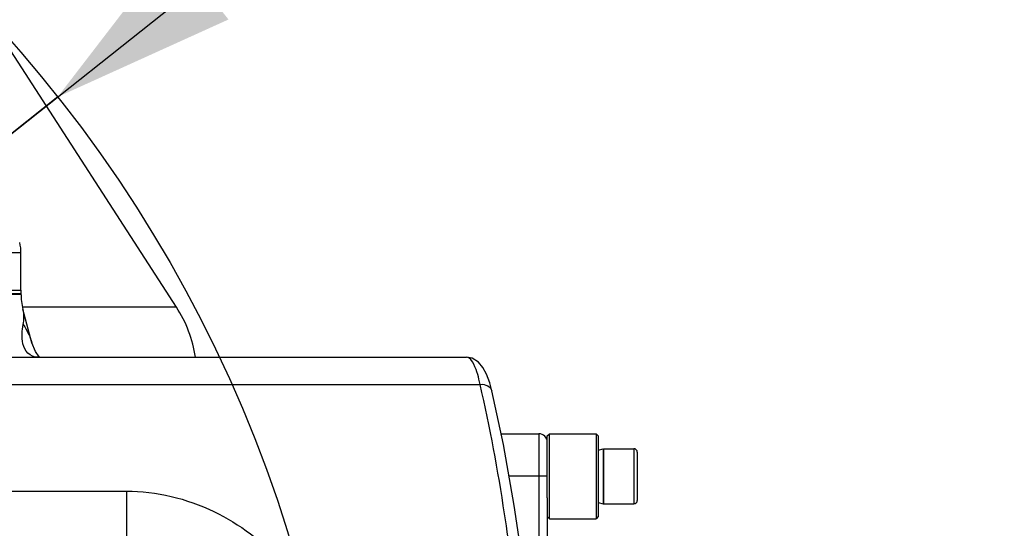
# Model space of a CAD drawing. Header units: millimetres. Extents: x 0 to 8493, y 0 to 6007.
# Tile 63 of 111: x 4605 to 4837, y 1341 to 1460. Entities that reach past the tile are written whole.
import ezdxf

# ---------------------------------------------------------------- set-up
doc = ezdxf.new("R2010")
doc.units = ezdxf.units.MM
doc.header["$LTSCALE"] = 467.107143
doc.layers.get('0').update_dxf_attribs({"linetype": 'CONTINUOUS'})
for name, color, linetype in [('304102000092DXF_CONTINUOUS_LINE', 7, 'CONTINUOUS'), ('304102000126DXF_CONTINUOUS_LINE', 7, 'CONTINUOUS'), ('304102000128DXF_CONTINUOUS_LINE', 7, 'CONTINUOUS'), ('304104000094DXF_CONTINUOUS_LINE', 7, 'CONTINUOUS'), ('304106000107DXF_CONTINUOUS_LINE', 7, 'CONTINUOUS'), ('501023000091DXF_CONTINUOUS_LINE', 7, 'CONTINUOUS'), ('604006000004DXF_CONTINUOUS_LINE', 7, 'CONTINUOUS'), ('最大动作范围图_DXF_DIMENSION', 7, 'CONTINUOUS')]:
    doc.layers.add(name, color=color, linetype=linetype)
doc.styles.get("Standard").update_dxf_attribs({"font": 'txt', "width": 0.7})
doc.dimstyles.new('DIMSTYLE_1', dxfattribs={"dimtxt": 85.714286, "dimasz": 42.857143, "dimexe": 1.5, "dimexo": 0, "dimgap": 6, "dimtad": 0, "dimtih": 1, "dimtoh": 1, "dimdec": 1, "dimdsep": 46, "dimtxsty": 'Standard', "dimblk": '_FILLED', "dimblk1": '_FILLED', "dimblk2": '_FILLED', "dimcen": 0.09, "dimclrt": 5, "dimazin": 2, "dimtp": 0.5, "dimtm": 0.5, "dimtfac": 1, "dimtdec": 65535, "dimtofl": 0, "dimtmove": 0, "dimatfit": 3, "dimldrblk": '_FILLED', "dimfxl": 0, "dimtolj": 1, "dimarcsym": 0})
doc.dimstyles.new('DIMSTYLE_5', dxfattribs={"dimtxt": 85.714286, "dimasz": 42.857143, "dimexe": 1.5, "dimexo": 0, "dimtad": 1, "dimdsep": 46, "dimtxsty": 'Standard', "dimblk": '_FILLED', "dimblk1": '_FILLED', "dimblk2": '_FILLED', "dimcen": 0.09, "dimclrt": 5, "dimazin": 2, "dimtp": 0.01, "dimtm": 0.01, "dimtfac": 1, "dimtofl": 0, "dimtmove": 0, "dimatfit": 3, "dimldrblk": '_FILLED', "dimfxl": 0, "dimtolj": 1, "dimarcsym": 0})

# ---------------------------------------------------------------- blocks, each defined once
blk = doc.blocks.new('*D1')
at = {"layer": '最大动作范围图_DXF_DIMENSION', "color": 2, "linetype": 'Continuous', "transparency": 16777216}
blk.add_line((5263.67, 1245.98), (4966.12, 1245.98), dxfattribs=at)
for start, end in [(0, 86.39529), (109.00151, 167)]:
    blk.add_arc((4366.38, 1245.98), 610.46, start, end, dxfattribs=at)
for points in [[(3772.32, 1427.48), (3771.56, 1383.31), (3793.01, 1421.93)], [(4964.63, 1288.44), (4976.84, 1245.98), (4986.04, 1289.19)]]:
    blk.add_solid(points, dxfattribs=at)
blk = doc.blocks.new('_FILLED')
at = {"color": 0, "linetype": 'ByBlock'}
blk.add_solid([(0, 0), (-1, 0.25), (-1, -0.25)], dxfattribs=at)
blk = doc.blocks.new('*D27')
at = {"layer": '最大动作范围图_DXF_DIMENSION', "color": 2, "linetype": 'Continuous', "transparency": 16777216}
for p, q in [((4366.43, 1245.98), (6343.26, 1609.67)), ((6006.9, 1547.79), (4366.43, 1245.98)), ((6006.9, 1547.79), (6006.9, 1547.79))]:
    blk.add_line(p, q, dxfattribs=at)
at = {"layer": '最大动作范围图_DXF_DIMENSION', "color": 2, "linetype": 'Continuous', "transparency": 16777216, "xscale": 42.8571428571, "yscale": 42.8571428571, "zscale": 42.8571428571, "rotation": 190.4236602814}
blk.add_blockref('_FILLED', (6006.9, 1547.79), dxfattribs=at)
blk = doc.blocks.new('*D28')
at = {"layer": '最大动作范围图_DXF_DIMENSION', "color": 2, "linetype": 'Continuous', "transparency": 16777216}
for p, q in [((4366.43, 1245.98), (5139.88, 1859.06)), ((4614.07, 1442.28), (4366.43, 1245.98)), ((4614.07, 1442.28), (4614.07, 1442.28))]:
    blk.add_line(p, q, dxfattribs=at)
at = {"layer": '最大动作范围图_DXF_DIMENSION', "color": 2, "linetype": 'Continuous', "transparency": 16777216, "xscale": 42.8571428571, "yscale": 42.8571428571, "zscale": 42.8571428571, "rotation": 218.403466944}
blk.add_blockref('_FILLED', (4614.07, 1442.28), dxfattribs=at)

msp = doc.modelspace()

# ---------------------------------------------------------------- linework, layer by layer
at = {"color": 2, "linetype": 'Continuous'}
msp.add_circle((4366.427, 1245.984), 316, dxfattribs=at)
at = {"layer": '304102000092DXF_CONTINUOUS_LINE', "color": 7, "linetype": 'Continuous'}
msp.add_line((4642.054, 1392.792), (4601.437, 1455.595), dxfattribs=at)
at = {"layer": '304102000092DXF_CONTINUOUS_LINE', "color": 9, "linetype": 'Continuous'}
msp.add_line((4642.055, 1392.792), (4605.828, 1392.791), dxfattribs=at)
at = {"layer": '304102000092DXF_CONTINUOUS_LINE', "color": 7, "linetype": 'Continuous'}
msp.add_arc((4616.864, 1376.499), 30, 8.62213, 32.89324, dxfattribs=at)
at = {"layer": '304102000126DXF_CONTINUOUS_LINE', "color": 7, "linetype": 'Continuous'}
for p, q in [((4402.539, 1395.984), (4605.427, 1395.984)), ((4606.79, 1388.812), (4605.889, 1392.293)), ((4607.992, 1384.418), (4606.79, 1388.812)), ((4607.992, 1384.418), (4607.996, 1384.402)), ((4435.423, 1380.984), (4710.391, 1380.984)), ((4609.884, 1380.984), (4609.704, 1381.132)), ((4716.368, 1373.077), (4716.369, 1373.075)), ((4718.535, 1362.984), (4727.427, 1362.984)), ((4729.427, 1347.899), (4729.427, 1328.246))]:
    msp.add_line(p, q, dxfattribs=at)
at = {"layer": '304102000126DXF_CONTINUOUS_LINE', "color": 9, "linetype": 'Continuous'}
for p, q in [((4442.576, 1374.628), (4713.581, 1374.628)), ((4727.427, 1362.984), (4727.427, 1327.979)), ((4729.427, 1352.984), (4720.408, 1352.984)), ((4453.407, 1349.508), (4630.263, 1349.498)), ((4630.263, 1349.498), (4630.26, 1338.503))]:
    msp.add_line(p, q, dxfattribs=at)
at = {"layer": '304102000126DXF_CONTINUOUS_LINE', "color": 7, "linetype": 'Continuous'}
for points in [[(4609.704, 1381.132), (4608.805, 1382.383), (4607.996, 1384.402)], [(4716.369, 1373.075), (4715.856, 1374.988), (4715.121, 1377.012), (4714.27, 1378.607), (4713.185, 1379.875), (4711.719, 1380.749), (4710.391, 1380.984)], [(4723.774, 1331.55), (4721.633, 1346.108), (4719.075, 1360.467), (4716.368, 1373.077)]]:
    msp.add_lwpolyline(points, dxfattribs=at)
for centre, radius, start, end in [((4620.427, 1395.984), 15, 180, 194.31212), ((4727.427, 1360.984), 2, 359.99975, 90)]:
    msp.add_arc(centre, radius, start, end, dxfattribs=at)
at = {"layer": '304102000126DXF_CONTINUOUS_LINE', "color": 9, "linetype": 'Continuous'}
for points in [[(4605.966, 1388.679), (4606.216, 1389.855), (4606.187, 1391.121), (4605.89, 1392.287)], [(4605.966, 1388.678), (4606.864, 1387.387), (4607.561, 1385.93), (4607.992, 1384.418)]]:
    msp.add_open_spline(points, degree=3, dxfattribs=at)
for points, knots in [([(4609.356, 1380.984), (4608.525, 1380.984), (4606.82, 1381.766), (4605.735, 1384.125), (4605.603, 1386.489), (4605.821, 1387.994), (4605.966, 1388.679)], [0, 0, 0, 0, 0.2616105, 0.523549, 0.7794967, 1, 1, 1, 1]), ([(4713.581, 1374.628), (4713.233, 1376.24), (4712.775, 1378.38), (4711.16, 1380.984), (4710.369, 1380.984)], [0, 0, 0, 0, 0.675737, 1, 1, 1, 1]), ([(4713.581, 1374.628), (4714.2, 1374.672), (4715.389, 1374.522), (4716.252, 1373.573), (4716.368, 1373.077)], [0, 0, 0, 0, 0.549044, 1, 1, 1, 1]), ([(4720.98, 1332.765), (4720.478, 1336.561), (4718.481, 1350.592), (4715.928, 1364.553), (4713.581, 1374.628)], [0, 0, 0, 0, 0.2701441, 1, 1, 1, 1]), ([(4630.263, 1349.498), (4637.313, 1349.496), (4651.217, 1346.118), (4662.417, 1337.605), (4667.05, 1332.763)], [0, 0, 0, 0, 0.5126693, 1, 1, 1, 1])]:
    msp.add_open_spline(points, degree=3, knots=knots, dxfattribs=at)
at = {"layer": '304102000128DXF_CONTINUOUS_LINE', "color": 9, "linetype": 'Continuous'}
msp.add_line((4605.427, 1405.549), (4600.488, 1405.549), dxfattribs=at)
at = {"layer": '304102000128DXF_CONTINUOUS_LINE', "color": 7, "linetype": 'Continuous'}
for p, q in [((4605.427, 1396.784), (4605.427, 1405.549)), ((4402.538, 1396.784), (4605.42, 1396.784))]:
    msp.add_line(p, q, dxfattribs=at)
msp.add_arc((4595.427, 1405.549), 10, 0, 14.26355, dxfattribs=at)
at = {"layer": '304104000094DXF_CONTINUOUS_LINE', "color": 7, "linetype": 'Continuous'}
for p, q in [((4729.427, 1362.484), (4729.927, 1362.984)), ((4729.427, 1347.899), (4729.427, 1362.484)), ((4729.927, 1362.984), (4740.927, 1362.984)), ((4729.927, 1342.984), (4729.927, 1362.984)), ((4740.927, 1362.984), (4740.927, 1342.984)), ((4741.427, 1362.484), (4740.927, 1362.984)), ((4741.427, 1362.484), (4741.427, 1343.484)), ((4729.427, 1343.484), (4729.927, 1342.984)), ((4741.427, 1343.484), (4740.927, 1342.984)), ((4729.927, 1342.984), (4740.927, 1342.984))]:
    msp.add_line(p, q, dxfattribs=at)
at = {"layer": '304106000107DXF_CONTINUOUS_LINE', "color": 7, "linetype": 'Continuous'}
for p, q in [((4441.095, 1396.784), (4605.42, 1396.784)), ((4605.427, 1396.784), (4605.427, 1395.984)), ((4605.427, 1395.784), (4402.54, 1395.784))]:
    msp.add_line(p, q, dxfattribs=at)
at = {"layer": '501023000091DXF_CONTINUOUS_LINE', "color": 7, "linetype": 'Continuous'}
for p, q in [((4742.627, 1359.484), (4749.827, 1359.484)), ((4742.627, 1359.484), (4742.627, 1346.484)), ((4750.627, 1358.684), (4750.627, 1347.284)), ((4742.627, 1346.484), (4749.827, 1346.484))]:
    msp.add_line(p, q, dxfattribs=at)
at = {"layer": '501023000091DXF_CONTINUOUS_LINE', "color": 9, "linetype": 'Continuous'}
msp.add_line((4749.827, 1359.484), (4749.827, 1346.484), dxfattribs=at)
at = {"layer": '501023000091DXF_CONTINUOUS_LINE', "color": 7, "linetype": 'Continuous'}
for centre, start, end in [((4749.827, 1358.684), 0, 90), ((4749.827, 1347.284), 270, 360)]:
    msp.add_arc(centre, 0.8, start, end, dxfattribs=at)
at = {"layer": '604006000004DXF_CONTINUOUS_LINE', "color": 7, "linetype": 'Continuous'}
for p, q in [((4741.427, 1359.167), (4742.585, 1359.484)), ((4742.585, 1359.484), (4742.585, 1346.484)), ((4742.585, 1359.484), (4742.627, 1359.329)), ((4741.427, 1346.801), (4742.585, 1346.484)), ((4742.585, 1346.484), (4742.627, 1346.639))]:
    msp.add_line(p, q, dxfattribs=at)

# ---------------------------------------------------------------- dimensions: what is measured, and where the dimension line sits
at = {"layer": '最大动作范围图_DXF_DIMENSION', "color": 2, "linetype": 'Continuous'}
for mpoint, picture, middle in [((4614.067, 1442.276), '*D28', (4938.49, 1726.773)), ((6006.897, 1547.786), '*D27', (6044.338, 1576.462))]:
    dim = msp.add_radius_dim(center=(4366.427, 1245.984), mpoint=mpoint, text='R<>', dimstyle='DIMSTYLE_5', override={"dimpost": '<>'}, dxfattribs=at)
    dim.commit()
    dim.dimension.update_dxf_attribs({"geometry": picture, "text_midpoint": middle, "dimtype": 164})
dim = msp.add_angular_dim_2l(base=(4435.4838, 1852.5202), line1=((5257.5696, 1245.984), (5263.6742, 1245.984)), line2=((3777.5117, 1381.9345), (3771.5635, 1383.3077)), dimstyle='DIMSTYLE_1', dxfattribs=at)
dim.commit()
dim.dimension.update_dxf_attribs({"geometry": '*D1', "text_midpoint": (4167.6161, 1808.2973), "dimtype": 162})

doc.saveas('drawing.dxf')
